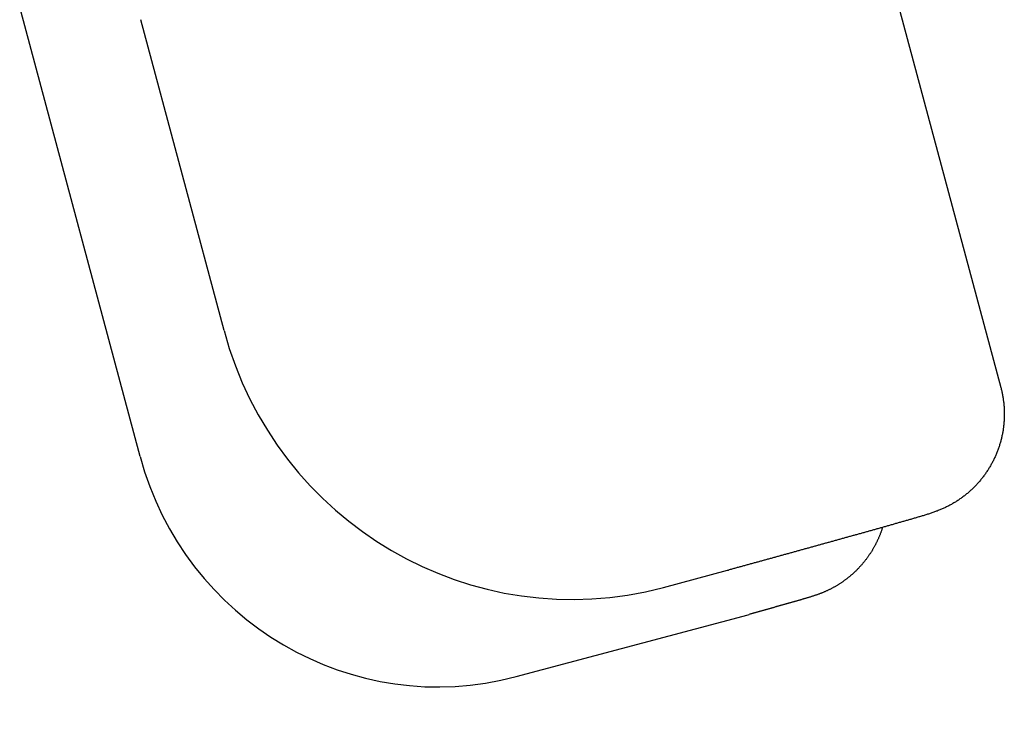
# Model space of a CAD drawing. Extents: x 1292 to 96515, y -55444 to 58338.
# Tile 43 of 80: x 1908 to 2098, y 48430 to 48565. Entities that reach past the tile are written whole.
import ezdxf

# ---------------------------------------------------------------- set-up
doc = ezdxf.new("R2010")
doc.units = 0
doc.layers.get('0').update_dxf_attribs({"linetype": 'CONTINUOUS'})

msp = doc.modelspace()

# ---------------------------------------------------------------- linework, layer by layer
at = {"color": 104, "linetype": 'Continuous'}
for p, q in [((2055.53, 48650.8), (2097.54, 48494.03)), ((1930.95, 48480.68), (1907.66, 48567.61)), ((1947.21, 48505.01), (1931.08, 48565.19)), ((2032.27, 48455.32), (2044.66, 48458.63)), ((2044.66, 48458.63), (2044.82, 48458.67)), ((2003.77, 48438.06), (2048.62, 48450.04)), ((2048.62, 48450.04), (2048.82, 48450.1))]:
    msp.add_line(p, q, dxfattribs=at)
for centre, major_axis, ratio, start_param, end_param in [((2014.21, 48522.98), (17.6, -67.78), 0.990677, 4.720143, 6.28988), ((1988.27, 48496.03), (15.74, -57.91), 0.988719, 4.708838, 6.279063)]:
    msp.add_ellipse(centre, major_axis=major_axis, ratio=ratio, start_param=start_param, end_param=end_param, dxfattribs=at)
for points, knots in [([(2097.54, 48494.03), (2097.57, 48493.91), (2097.63, 48493.68), (2097.71, 48493.34), (2097.79, 48492.99), (2097.86, 48492.64), (2097.92, 48492.28), (2097.98, 48491.93), (2098.03, 48491.58), (2098.08, 48491.22), (2098.12, 48490.87), (2098.15, 48490.51), (2098.18, 48490.15), (2098.2, 48489.8), (2098.21, 48489.44), (2098.22, 48489.08), (2098.22, 48488.72), (2098.22, 48488.37), (2098.2, 48488.01), (2098.18, 48487.65), (2098.16, 48487.3), (2098.13, 48486.94), (2098.09, 48486.58), (2098.05, 48486.23), (2098, 48485.87), (2097.94, 48485.52), (2097.88, 48485.17), (2097.81, 48484.82), (2097.73, 48484.47), (2097.65, 48484.12), (2097.57, 48483.77), (2097.47, 48483.43), (2097.37, 48483.08), (2097.27, 48482.74), (2097.15, 48482.4), (2097.03, 48482.07), (2096.91, 48481.73), (2096.78, 48481.4), (2096.64, 48481.07), (2096.5, 48480.74), (2096.35, 48480.41), (2096.2, 48480.09), (2096.04, 48479.77), (2095.88, 48479.45), (2095.7, 48479.14), (2095.53, 48478.83), (2095.35, 48478.52), (2095.16, 48478.21), (2094.97, 48477.91), (2094.77, 48477.62), (2094.56, 48477.32), (2094.36, 48477.03), (2094.14, 48476.74), (2093.92, 48476.46), (2093.7, 48476.18), (2093.47, 48475.91), (2093.24, 48475.64), (2093, 48475.37), (2092.75, 48475.11), (2092.51, 48474.85), (2092.25, 48474.6), (2092, 48474.35), (2091.74, 48474.11), (2091.47, 48473.87), (2091.2, 48473.63), (2090.93, 48473.4), (2090.65, 48473.18), (2090.37, 48472.96), (2090.08, 48472.74), (2089.79, 48472.53), (2089.5, 48472.33), (2089.2, 48472.13), (2088.9, 48471.94), (2088.6, 48471.75), (2088.29, 48471.56), (2087.98, 48471.39), (2087.66, 48471.21), (2087.35, 48471.05), (2087.03, 48470.89), (2086.71, 48470.73), (2086.38, 48470.58), (2086.05, 48470.44), (2085.72, 48470.3), (2085.39, 48470.17), (2085.06, 48470.04), (2084.72, 48469.92), (2084.39, 48469.8), (2084.05, 48469.68), (2083.71, 48469.57), (2083.37, 48469.46), (2083.03, 48469.36), (2082.68, 48469.25), (2082.34, 48469.15), (2082, 48469.05), (2081.66, 48468.95), (2081.31, 48468.84), (2080.97, 48468.74), (2080.63, 48468.64), (2080.28, 48468.54), (2079.94, 48468.44), (2079.6, 48468.34), (2079.25, 48468.25), (2078.91, 48468.15), (2078.57, 48468.05), (2078.22, 48467.95), (2077.88, 48467.85), (2077.54, 48467.75), (2077.19, 48467.66), (2076.85, 48467.56), (2076.51, 48467.46), (2076.16, 48467.36), (2075.82, 48467.26), (2075.47, 48467.17), (2075.13, 48467.07), (2074.79, 48466.97), (2074.44, 48466.88), (2074.1, 48466.78), (2073.75, 48466.68), (2073.41, 48466.59), (2073.07, 48466.49), (2072.72, 48466.39), (2072.38, 48466.3), (2072.03, 48466.2), (2071.69, 48466.1), (2071.35, 48466.01), (2071, 48465.91), (2070.66, 48465.81), (2070.31, 48465.72), (2069.97, 48465.62), (2069.62, 48465.52), (2069.28, 48465.43), (2068.94, 48465.33), (2068.59, 48465.24), (2068.25, 48465.14), (2067.9, 48465.04), (2067.56, 48464.95), (2067.21, 48464.85), (2066.87, 48464.76), (2066.53, 48464.66), (2066.18, 48464.57), (2065.84, 48464.47), (2065.49, 48464.37), (2065.15, 48464.28), (2064.8, 48464.18), (2064.46, 48464.09), (2064.12, 48463.99), (2063.77, 48463.9), (2063.43, 48463.8), (2063.08, 48463.7), (2062.74, 48463.61), (2062.39, 48463.51), (2062.05, 48463.42), (2061.7, 48463.32), (2061.36, 48463.23), (2061.02, 48463.13), (2060.67, 48463.04), (2060.33, 48462.94), (2059.98, 48462.85), (2059.64, 48462.75), (2059.29, 48462.66), (2058.95, 48462.56), (2058.6, 48462.47), (2058.26, 48462.37), (2057.92, 48462.28), (2057.57, 48462.18), (2057.23, 48462.08), (2056.88, 48461.99), (2056.54, 48461.89), (2056.19, 48461.8), (2055.85, 48461.7), (2055.5, 48461.61), (2055.16, 48461.51), (2054.82, 48461.42), (2054.47, 48461.32), (2054.13, 48461.23), (2053.78, 48461.13), (2053.44, 48461.04), (2053.09, 48460.94), (2052.75, 48460.85), (2052.4, 48460.75), (2052.06, 48460.66), (2051.71, 48460.56), (2051.37, 48460.47), (2051.03, 48460.38), (2050.68, 48460.28), (2050.34, 48460.19), (2049.99, 48460.09), (2049.65, 48460), (2049.3, 48459.9), (2048.96, 48459.81), (2048.61, 48459.71), (2048.27, 48459.62), (2047.92, 48459.52), (2047.58, 48459.43), (2047.23, 48459.33), (2046.89, 48459.24), (2046.55, 48459.14), (2046.2, 48459.05), (2045.86, 48458.95), (2045.51, 48458.86), (2045.17, 48458.76), (2044.94, 48458.7), (2044.82, 48458.67)], [0, 0, 0, 0, 0.357848, 0.715595, 1.073261, 1.430867, 1.788435, 2.145986, 2.503542, 2.861123, 3.218733, 3.576367, 3.934018, 4.291682, 4.649351, 5.007021, 5.364685, 5.722342, 6.079992, 6.437637, 6.795279, 7.152919, 7.510558, 7.868197, 8.225838, 8.583481, 8.941126, 9.298772, 9.656419, 10.014066, 10.371713, 10.729361, 11.087008, 11.444656, 11.802305, 12.159954, 12.517604, 12.875254, 13.232905, 13.590557, 13.94821, 14.305862, 14.663513, 15.021161, 15.378806, 15.736446, 16.094082, 16.451716, 16.809349, 17.166986, 17.524627, 17.882275, 18.239933, 18.597602, 18.955279, 19.312956, 19.670623, 20.028273, 20.385895, 20.743482, 21.101026, 21.458526, 21.815995, 22.173446, 22.530889, 22.888338, 23.245799, 23.603281, 23.960791, 24.318337, 24.675914, 25.033518, 25.391143, 25.748785, 26.106438, 26.464097, 26.821758, 27.179417, 27.537069, 27.894703, 28.252309, 28.609872, 28.967377, 29.324819, 29.682226, 30.039624, 30.397023, 30.754421, 31.111821, 31.469219, 31.826614, 32.184009, 32.541405, 32.8988, 33.256195, 33.613591, 33.970986, 34.328381, 34.685776, 35.043171, 35.400566, 35.757961, 36.115356, 36.472751, 36.830146, 37.187541, 37.544936, 37.902331, 38.259726, 38.617121, 38.974516, 39.331911, 39.689306, 40.0467, 40.404095, 40.76149, 41.118885, 41.47628, 41.833675, 42.19107, 42.548465, 42.90586, 43.263255, 43.62065, 43.978045, 44.33544, 44.692835, 45.05023, 45.407625, 45.76502, 46.122415, 46.47981, 46.837205, 47.1946, 47.551994, 47.909389, 48.266784, 48.624179, 48.981574, 49.338969, 49.696364, 50.053759, 50.411154, 50.768549, 51.125944, 51.483339, 51.840734, 52.198129, 52.555524, 52.912919, 53.270314, 53.627709, 53.985104, 54.342499, 54.699893, 55.057288, 55.414683, 55.772078, 56.129473, 56.486868, 56.844263, 57.201658, 57.559053, 57.916448, 58.273843, 58.631238, 58.988633, 59.346028, 59.703423, 60.060818, 60.418213, 60.775608, 61.133003, 61.490397, 61.847792, 62.205187, 62.562582, 62.919977, 63.277372, 63.634767, 63.992162, 64.349557, 64.706952, 65.064347, 65.421742, 65.779137, 66.136532, 66.493927, 66.851322, 67.208717, 67.566112, 67.923506, 68.280901, 68.638296, 68.995691, 69.353086, 69.710481, 70.067876, 70.425271, 70.782666, 71.140061, 71.497457, 71.497457, 71.497457, 71.497457]), ([(2074.65, 48466.93), (2074.62, 48466.86), (2074.57, 48466.7), (2074.5, 48466.47), (2074.42, 48466.25), (2074.34, 48466.02), (2074.26, 48465.79), (2074.17, 48465.57), (2074.08, 48465.34), (2073.99, 48465.12), (2073.89, 48464.9), (2073.8, 48464.68), (2073.7, 48464.46), (2073.59, 48464.24), (2073.49, 48464.02), (2073.38, 48463.81), (2073.27, 48463.59), (2073.16, 48463.38), (2073.04, 48463.17), (2072.93, 48462.96), (2072.8, 48462.75), (2072.68, 48462.54), (2072.56, 48462.33), (2072.43, 48462.13), (2072.3, 48461.93), (2072.16, 48461.72), (2072.03, 48461.53), (2071.89, 48461.33), (2071.75, 48461.13), (2071.61, 48460.94), (2071.46, 48460.74), (2071.31, 48460.55), (2071.17, 48460.36), (2071.01, 48460.18), (2070.86, 48459.99), (2070.7, 48459.81), (2070.54, 48459.62), (2070.38, 48459.44), (2070.22, 48459.27), (2070.06, 48459.09), (2069.89, 48458.91), (2069.72, 48458.74), (2069.55, 48458.57), (2069.38, 48458.4), (2069.2, 48458.24), (2069.03, 48458.07), (2068.85, 48457.91), (2068.67, 48457.75), (2068.48, 48457.6), (2068.3, 48457.44), (2068.11, 48457.29), (2067.92, 48457.14), (2067.73, 48456.99), (2067.54, 48456.84), (2067.35, 48456.7), (2067.15, 48456.56), (2066.95, 48456.42), (2066.76, 48456.28), (2066.55, 48456.15), (2066.35, 48456.02), (2066.15, 48455.89), (2065.94, 48455.76), (2065.74, 48455.64), (2065.53, 48455.51), (2065.32, 48455.39), (2065.11, 48455.28), (2064.9, 48455.16), (2064.68, 48455.05), (2064.47, 48454.94), (2064.25, 48454.84), (2064.03, 48454.73), (2063.81, 48454.63), (2063.59, 48454.53), (2063.37, 48454.44), (2063.15, 48454.34), (2062.93, 48454.25), (2062.7, 48454.16), (2062.48, 48454.08), (2062.25, 48453.99), (2062.03, 48453.91), (2061.8, 48453.83), (2061.57, 48453.76), (2061.34, 48453.68), (2061.11, 48453.61), (2060.88, 48453.53), (2060.65, 48453.46), (2060.42, 48453.39), (2060.19, 48453.32), (2059.96, 48453.25), (2059.73, 48453.18), (2059.5, 48453.12), (2059.26, 48453.05), (2059.03, 48452.98), (2058.8, 48452.91), (2058.57, 48452.85), (2058.34, 48452.78), (2058.11, 48452.71), (2057.88, 48452.64), (2057.64, 48452.58), (2057.41, 48452.51), (2057.18, 48452.45), (2056.95, 48452.38), (2056.72, 48452.31), (2056.48, 48452.25), (2056.25, 48452.18), (2056.02, 48452.12), (2055.79, 48452.05), (2055.56, 48451.98), (2055.33, 48451.92), (2055.09, 48451.85), (2054.86, 48451.79), (2054.63, 48451.72), (2054.4, 48451.66), (2054.16, 48451.59), (2053.93, 48451.53), (2053.7, 48451.46), (2053.47, 48451.39), (2053.24, 48451.33), (2053, 48451.26), (2052.77, 48451.2), (2052.54, 48451.13), (2052.31, 48451.07), (2052.08, 48451), (2051.84, 48450.94), (2051.61, 48450.87), (2051.38, 48450.81), (2051.15, 48450.75), (2050.91, 48450.68), (2050.68, 48450.62), (2050.45, 48450.55), (2050.22, 48450.49), (2049.99, 48450.42), (2049.75, 48450.36), (2049.52, 48450.29), (2049.29, 48450.23), (2049.06, 48450.16), (2048.9, 48450.12), (2048.82, 48450.1)], [0, 0, 0, 0, 0.241424, 0.482797, 0.724127, 0.965419, 1.206681, 1.44792, 1.689142, 1.930354, 2.171562, 2.412773, 2.653995, 2.895232, 3.136484, 3.377749, 3.619023, 3.860304, 4.101589, 4.342876, 4.584162, 4.825447, 5.066728, 5.308004, 5.549273, 5.790538, 6.031801, 6.273065, 6.514329, 6.755597, 6.996869, 7.238144, 7.479422, 7.720703, 7.961986, 8.20327, 8.444551, 8.685828, 8.927098, 9.16836, 9.409612, 9.650854, 9.892086, 10.133309, 10.374524, 10.615732, 10.856938, 11.098143, 11.33935, 11.580562, 11.821778, 12.063, 12.304226, 12.545456, 12.786689, 13.02792, 13.269148, 13.51037, 13.751582, 13.992784, 14.233974, 14.475154, 14.716324, 14.957487, 15.198645, 15.439801, 15.680956, 15.92211, 16.163263, 16.404412, 16.645555, 16.88669, 17.127821, 17.36895, 17.610077, 17.851202, 18.092324, 18.333439, 18.574546, 18.815644, 19.056736, 19.29783, 19.538926, 19.780018, 20.021109, 20.2622, 20.503291, 20.744383, 20.985473, 21.226564, 21.467655, 21.708746, 21.949837, 22.190928, 22.432018, 22.673109, 22.9142, 23.155291, 23.396382, 23.637472, 23.878563, 24.119654, 24.360745, 24.601835, 24.842926, 25.084017, 25.325108, 25.566198, 25.807289, 26.04838, 26.289471, 26.530561, 26.771652, 27.012743, 27.253834, 27.494925, 27.736015, 27.977106, 28.218197, 28.459288, 28.700378, 28.941469, 29.18256, 29.423651, 29.664741, 29.905832, 30.146923, 30.388014, 30.629104, 30.870195, 31.111286, 31.352377, 31.593467, 31.834558, 32.075649, 32.31674, 32.557831, 32.557831, 32.557831, 32.557831])]:
    msp.add_open_spline(points, degree=3, knots=knots, dxfattribs=at)

doc.saveas('drawing.dxf')
